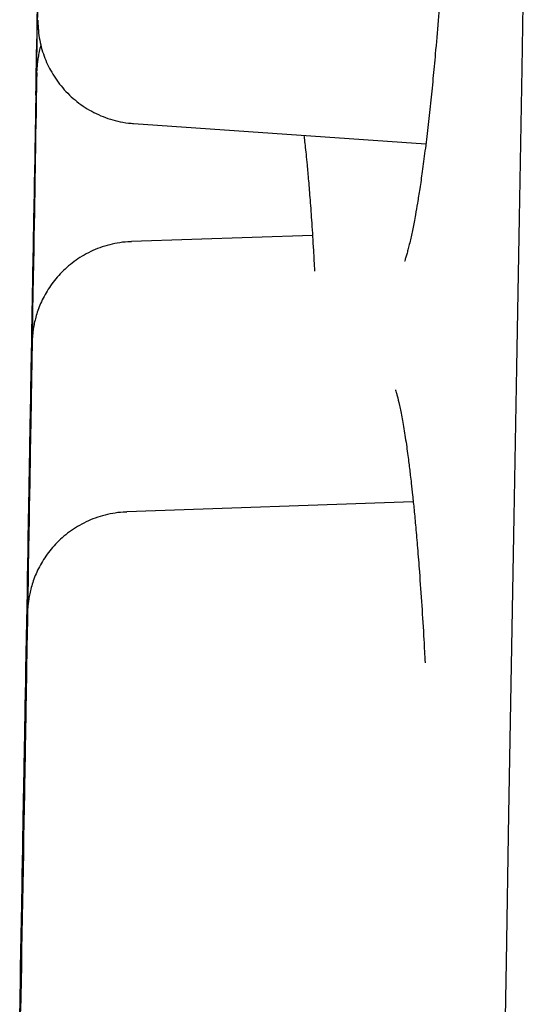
# Model space of a CAD drawing. Header units: millimetres. Extents: x 8 to 677, y 12 to 772.
# Tile 45 of 77: x 135.32 to 136.79, y 751.84 to 754.72. Entities that reach past the tile are written whole.
import ezdxf

# ---------------------------------------------------------------- set-up
doc = ezdxf.new("R2010")
doc.units = ezdxf.units.MM

msp = doc.modelspace()

# ---------------------------------------------------------------- linework, layer by layer
at = {"color": 7, "linetype": 'Continuous', "lineweight": 30}
for p, q in [((135.6516, 754.414), (136.5041, 754.3544)), ((136.1733, 754.0877), (135.6453, 754.0693)), ((136.4673, 753.31), (135.6318, 753.2809))]:
    msp.add_line(p, q, dxfattribs=at)
at = {"color": 7, "linetype": 'Continuous', "lineweight": 30, "flags": 128}
for points in [[(136.7912, 755.0109), (136.7836, 754.5746), (136.776, 754.1384), (136.7684, 753.7024), (136.7608, 753.2671), (136.7532, 752.8327), (136.7456, 752.3994), (136.7381, 751.9677), (136.7306, 751.5377), (136.7231, 751.1098), (136.7157, 750.6843), (136.7083, 750.2614), (136.7009, 749.8415), (136.6937, 749.4249), (136.6864, 749.0118), (136.6793, 748.6025)], [(135.3668, 754.4959), (135.3668, 754.4982), (135.3669, 754.5043), (135.3671, 754.514), (135.3673, 754.5273), (135.3676, 754.5441), (135.368, 754.5644), (135.3684, 754.5881), (135.3689, 754.615), (135.3694, 754.6452), (135.37, 754.6784), (135.3706, 754.7144), (135.3713, 754.7532)], [(135.371, 754.7415), (135.3704, 754.7035), (135.3697, 754.6683), (135.3692, 754.636), (135.3687, 754.6068), (135.3682, 754.5808), (135.3678, 754.5581), (135.3675, 754.5388), (135.3672, 754.523), (135.367, 754.5107), (135.3669, 754.5021), (135.3668, 754.4972), (135.3668, 754.4958)], [(135.3393, 752.8455), (135.3393, 752.8479), (135.3394, 752.8539), (135.3396, 752.8636), (135.3399, 752.8769), (135.3402, 752.8937), (135.3405, 752.914), (135.3409, 752.9377), (135.3414, 752.9647), (135.3419, 752.9948), (135.3425, 753.028), (135.3432, 753.0641), (135.3438, 753.1029), (135.3446, 753.1443), (135.3453, 753.1881), (135.3461, 753.2341), (135.347, 753.2821), (135.3478, 753.3319), (135.3487, 753.3833), (135.3497, 753.4361), (135.3506, 753.49), (135.3516, 753.5449), (135.3525, 753.6004), (135.3535, 753.6564), (135.3545, 753.7126), (135.3555, 753.7687), (135.3565, 753.8246), (135.3574, 753.88), (135.3584, 753.9346), (135.3593, 753.9882), (135.3602, 754.0406), (135.3611, 754.0916), (135.362, 754.1409), (135.3628, 754.1883), (135.3636, 754.2337), (135.3643, 754.2768), (135.365, 754.3174), (135.3657, 754.3555), (135.3663, 754.3907), (135.3669, 754.423), (135.3674, 754.4522), (135.3678, 754.4782), (135.3682, 754.5009), (135.3685, 754.5202), (135.3688, 754.536), (135.369, 754.5482), (135.3692, 754.5569), (135.3693, 754.5618), (135.3693, 754.5631)], [(135.3693, 754.5631), (135.3693, 754.5631), (135.3692, 754.5607), (135.3691, 754.5547), (135.3689, 754.545), (135.3687, 754.5317), (135.3684, 754.5149), (135.368, 754.4946), (135.3676, 754.4709), (135.3672, 754.4439), (135.3666, 754.4138), (135.366, 754.3806), (135.3654, 754.3445), (135.3647, 754.3057), (135.364, 754.2644), (135.3632, 754.2206), (135.3624, 754.1746), (135.3616, 754.1266), (135.3607, 754.0767), (135.3598, 754.0253), (135.3589, 753.9725), (135.358, 753.9186), (135.357, 753.8638), (135.356, 753.8082), (135.355, 753.7522), (135.3541, 753.696), (135.3531, 753.6399), (135.3521, 753.584), (135.3511, 753.5287), (135.3502, 753.4741), (135.3493, 753.4204), (135.3483, 753.368), (135.3475, 753.3171), (135.3466, 753.2678), (135.3458, 753.2203), (135.345, 753.1749), (135.3442, 753.1318), (135.3435, 753.0912), (135.3429, 753.0532), (135.3423, 753.0179), (135.3417, 752.9856), (135.3412, 752.9564), (135.3407, 752.9304), (135.3403, 752.9077), (135.34, 752.8884), (135.3397, 752.8726), (135.3395, 752.8604), (135.3394, 752.8518), (135.3393, 752.8468), (135.3393, 752.8455)], [(135.3372, 752.7667), (135.3373, 752.7691), (135.3374, 752.7751), (135.3376, 752.7848), (135.3378, 752.7981), (135.3381, 752.8149), (135.3384, 752.8352), (135.3389, 752.8589), (135.3393, 752.8859), (135.3399, 752.916), (135.3405, 752.9492), (135.3411, 752.9853), (135.3418, 753.0241), (135.3425, 753.0655), (135.3433, 753.1092), (135.3441, 753.1552), (135.3449, 753.2032), (135.3458, 753.2531), (135.3467, 753.3045), (135.3476, 753.3573), (135.3485, 753.4112), (135.3495, 753.4661), (135.3505, 753.5216), (135.3515, 753.5776), (135.3524, 753.6338), (135.3534, 753.6899), (135.3544, 753.7458), (135.3554, 753.8011), (135.3563, 753.8558), (135.3572, 753.9094), (135.3582, 753.9618), (135.359, 754.0127), (135.3599, 754.0621), (135.3607, 754.1095), (135.3615, 754.1549), (135.3623, 754.198), (135.363, 754.2386), (135.3636, 754.2766), (135.3642, 754.3119), (135.3648, 754.3442), (135.3653, 754.3734), (135.3658, 754.3994), (135.3661, 754.4221), (135.3665, 754.4414), (135.3668, 754.4572), (135.367, 754.4694), (135.3671, 754.478), (135.3672, 754.483), (135.3672, 754.4843)], [(135.3672, 754.4843), (135.3672, 754.4843), (135.3672, 754.4819), (135.3671, 754.4759), (135.3669, 754.4662), (135.3666, 754.4529), (135.3663, 754.4361), (135.366, 754.4158), (135.3656, 754.3921), (135.3651, 754.3651), (135.3646, 754.335), (135.364, 754.3018), (135.3633, 754.2657), (135.3627, 754.2269), (135.3619, 754.1855), (135.3612, 754.1417), (135.3604, 754.0957), (135.3595, 754.0477), (135.3587, 753.9979), (135.3578, 753.9465), (135.3568, 753.8937), (135.3559, 753.8398), (135.3549, 753.7849), (135.354, 753.7294), (135.353, 753.6734), (135.352, 753.6172), (135.351, 753.5611), (135.35, 753.5052), (135.3491, 753.4498), (135.3481, 753.3952), (135.3472, 753.3416), (135.3463, 753.2892), (135.3454, 753.2382), (135.3445, 753.1889), (135.3437, 753.1415), (135.3429, 753.0961), (135.3422, 753.053), (135.3415, 753.0124), (135.3408, 752.9744), (135.3402, 752.9391), (135.3396, 752.9068), (135.3391, 752.8776), (135.3387, 752.8516), (135.3383, 752.8289), (135.338, 752.8096), (135.3377, 752.7938), (135.3375, 752.7816), (135.3373, 752.773), (135.3372, 752.768), (135.3372, 752.7667)], [(135.3541, 753.6984), (135.355, 753.7459), (135.3558, 753.7932), (135.3566, 753.8399), (135.3574, 753.8858), (135.3582, 753.9306), (135.3589, 753.9741), (135.3597, 754.0159), (135.3604, 754.0559), (135.361, 754.0937), (135.3617, 754.1292), (135.3622, 754.1622), (135.3628, 754.1923), (135.3632, 754.2196), (135.3637, 754.2438), (135.364, 754.2647), (135.3644, 754.2822), (135.3646, 754.2963), (135.3648, 754.3068), (135.3649, 754.3137), (135.365, 754.3169), (135.365, 754.3164), (135.3649, 754.3123), (135.3648, 754.3045), (135.3646, 754.2931), (135.3643, 754.2781), (135.364, 754.2597), (135.3636, 754.238), (135.3632, 754.213), (135.3627, 754.185), (135.3622, 754.1541), (135.3616, 754.1205), (135.361, 754.0844), (135.3603, 754.046), (135.3596, 754.0055), (135.3588, 753.9633), (135.3581, 753.9195), (135.3573, 753.8743), (135.3565, 753.8282), (135.3557, 753.7813), (135.3549, 753.734), (135.354, 753.6864), (135.3532, 753.639), (135.3524, 753.592), (135.3516, 753.5457), (135.3508, 753.5003), (135.35, 753.4561), (135.3492, 753.4134), (135.3485, 753.3725), (135.3478, 753.3336), (135.3472, 753.2969), (135.3466, 753.2626), (135.3461, 753.231), (135.3455, 753.2023), (135.3451, 753.1765), (135.3447, 753.154), (135.3444, 753.1347), (135.3441, 753.1189), (135.3439, 753.1066), (135.3437, 753.0979), (135.3436, 753.0929), (135.3436, 753.0915), (135.3436, 753.0938), (135.3437, 753.0998), (135.3439, 753.1094), (135.3441, 753.1226), (135.3444, 753.1393), (135.3447, 753.1594), (135.3451, 753.1827), (135.3456, 753.2092), (135.3461, 753.2387), (135.3467, 753.271), (135.3473, 753.3059), (135.3479, 753.3432), (135.3486, 753.3826), (135.3493, 753.424), (135.3501, 753.4671), (135.3509, 753.5116), (135.3517, 753.5572), (135.3525, 753.6038), (135.3533, 753.6509), (135.3541, 753.6984)], [(135.3521, 753.6196), (135.3529, 753.6671), (135.3537, 753.7144), (135.3545, 753.7611), (135.3553, 753.807), (135.3561, 753.8518), (135.3569, 753.8953), (135.3576, 753.9371), (135.3583, 753.977), (135.359, 754.0149), (135.3596, 754.0504), (135.3602, 754.0833), (135.3607, 754.1135), (135.3612, 754.1408), (135.3616, 754.1649), (135.362, 754.1859), (135.3623, 754.2034), (135.3625, 754.2175), (135.3627, 754.228), (135.3628, 754.2349), (135.3629, 754.2381), (135.3629, 754.2376), (135.3628, 754.2335), (135.3627, 754.2257), (135.3625, 754.2143), (135.3623, 754.1993), (135.3619, 754.1809), (135.3616, 754.1592), (135.3611, 754.1342), (135.3606, 754.1062), (135.3601, 754.0753), (135.3595, 754.0417), (135.3589, 754.0056), (135.3582, 753.9672), (135.3575, 753.9267), (135.3568, 753.8845), (135.356, 753.8406), (135.3552, 753.7955), (135.3544, 753.7494), (135.3536, 753.7025), (135.3528, 753.6551), (135.352, 753.6076), (135.3511, 753.5602), (135.3503, 753.5132), (135.3495, 753.4668), (135.3487, 753.4214), (135.3479, 753.3773), (135.3472, 753.3346), (135.3465, 753.2937), (135.3458, 753.2547), (135.3451, 753.218), (135.3445, 753.1838), (135.344, 753.1522), (135.3435, 753.1235), (135.343, 753.0977), (135.3426, 753.0752), (135.3423, 753.0559), (135.342, 753.0401), (135.3418, 753.0278), (135.3416, 753.0191), (135.3415, 753.0141), (135.3415, 753.0127), (135.3416, 753.015), (135.3417, 753.021), (135.3418, 753.0306), (135.342, 753.0438), (135.3423, 753.0605), (135.3427, 753.0805), (135.3431, 753.1039), (135.3435, 753.1304), (135.3441, 753.1599), (135.3446, 753.1922), (135.3452, 753.2271), (135.3459, 753.2643), (135.3466, 753.3038), (135.3473, 753.3452), (135.348, 753.3883), (135.3488, 753.4328), (135.3496, 753.4784), (135.3504, 753.525), (135.3512, 753.5721), (135.3521, 753.6196)], [(135.3258, 752.0571), (135.3259, 752.0594), (135.326, 752.0655), (135.3262, 752.0752), (135.3264, 752.0885), (135.3267, 752.1053), (135.3271, 752.1256), (135.3275, 752.1493), (135.3279, 752.1763), (135.3285, 752.2064), (135.3291, 752.2396), (135.3297, 752.2756), (135.3304, 752.3144), (135.3311, 752.3558), (135.3319, 752.3996), (135.3327, 752.4456), (135.3335, 752.4936), (135.3344, 752.5434), (135.3353, 752.5949), (135.3362, 752.6476), (135.3372, 752.7016), (135.3381, 752.7564), (135.3391, 752.812), (135.3401, 752.868), (135.341, 752.9241), (135.342, 752.9803), (135.343, 753.0362), (135.344, 753.0915), (135.3449, 753.1461), (135.3458, 753.1998), (135.3468, 753.2522), (135.3476, 753.3031), (135.3485, 753.3524), (135.3493, 753.3999), (135.3501, 753.4452), (135.3509, 753.4883), (135.3516, 753.529), (135.3522, 753.567), (135.3528, 753.6022), (135.3534, 753.6345), (135.3539, 753.6638), (135.3544, 753.6898), (135.3548, 753.7125), (135.3551, 753.7318), (135.3554, 753.7476), (135.3556, 753.7598), (135.3557, 753.7684), (135.3558, 753.7734), (135.3558, 753.7747)], [(135.3558, 753.7747), (135.3558, 753.7747), (135.3558, 753.7723), (135.3557, 753.7663), (135.3555, 753.7566), (135.3552, 753.7433), (135.3549, 753.7264), (135.3546, 753.7061), (135.3542, 753.6825), (135.3537, 753.6555), (135.3532, 753.6253), (135.3526, 753.5922), (135.3519, 753.5561), (135.3513, 753.5173), (135.3505, 753.4759), (135.3498, 753.4321), (135.349, 753.3861), (135.3481, 753.3381), (135.3473, 753.2883), (135.3464, 753.2369), (135.3454, 753.1841), (135.3445, 753.1302), (135.3435, 753.0753), (135.3426, 753.0198), (135.3416, 752.9638), (135.3406, 752.9076), (135.3396, 752.8515), (135.3386, 752.7956), (135.3377, 752.7402), (135.3367, 752.6856), (135.3358, 752.632), (135.3349, 752.5796), (135.334, 752.5286), (135.3331, 752.4793), (135.3323, 752.4319), (135.3315, 752.3865), (135.3308, 752.3434), (135.3301, 752.3028), (135.3294, 752.2647), (135.3288, 752.2295), (135.3282, 752.1972), (135.3277, 752.168), (135.3273, 752.142), (135.3269, 752.1193), (135.3266, 752.1), (135.3263, 752.0842), (135.3261, 752.072), (135.3259, 752.0633), (135.3258, 752.0584), (135.3258, 752.057)], [(135.3219, 751.9088), (135.322, 751.9112), (135.3221, 751.9172), (135.3223, 751.9269), (135.3225, 751.9402), (135.3228, 751.957), (135.3232, 751.9773), (135.3236, 752.001), (135.3241, 752.028), (135.3246, 752.0581), (135.3252, 752.0913), (135.3258, 752.1274), (135.3265, 752.1662), (135.3272, 752.2076), (135.328, 752.2514), (135.3288, 752.2974), (135.3296, 752.3454), (135.3305, 752.3952), (135.3314, 752.4466), (135.3323, 752.4994), (135.3333, 752.5533), (135.3342, 752.6082), (135.3352, 752.6637), (135.3362, 752.7197), (135.3372, 752.7759), (135.3381, 752.832), (135.3391, 752.8879), (135.3401, 752.9433), (135.341, 752.9979), (135.342, 753.0515), (135.3429, 753.1039), (135.3438, 753.1549), (135.3446, 753.2042), (135.3454, 753.2516), (135.3462, 753.297), (135.347, 753.3401), (135.3477, 753.3807), (135.3484, 753.4187), (135.349, 753.454), (135.3495, 753.4863), (135.35, 753.5155), (135.3505, 753.5415), (135.3509, 753.5642), (135.3512, 753.5835), (135.3515, 753.5993), (135.3517, 753.6115), (135.3518, 753.6201), (135.3519, 753.6251), (135.3519, 753.6264)], [(135.3519, 753.6264), (135.3519, 753.6264), (135.3519, 753.624), (135.3518, 753.618), (135.3516, 753.6083), (135.3514, 753.595), (135.3511, 753.5782), (135.3507, 753.5579), (135.3503, 753.5342), (135.3498, 753.5072), (135.3493, 753.4771), (135.3487, 753.4439), (135.3481, 753.4078), (135.3474, 753.369), (135.3467, 753.3276), (135.3459, 753.2839), (135.3451, 753.2379), (135.3442, 753.1899), (135.3434, 753.14), (135.3425, 753.0886), (135.3416, 753.0358), (135.3406, 752.9819), (135.3397, 752.927), (135.3387, 752.8715), (135.3377, 752.8155), (135.3367, 752.7593), (135.3357, 752.7032), (135.3348, 752.6473), (135.3338, 752.592), (135.3328, 752.5373), (135.3319, 752.4837), (135.331, 752.4313), (135.3301, 752.3804), (135.3293, 752.331), (135.3284, 752.2836), (135.3276, 752.2382), (135.3269, 752.1951), (135.3262, 752.1545), (135.3255, 752.1165), (135.3249, 752.0812), (135.3244, 752.0489), (135.3238, 752.0197), (135.3234, 751.9937), (135.323, 751.971), (135.3227, 751.9517), (135.3224, 751.9359), (135.3222, 751.9237), (135.322, 751.9151), (135.322, 751.9101), (135.3219, 751.9088)], [(135.3407, 752.91), (135.3415, 752.9575), (135.3423, 753.0047), (135.3431, 753.0515), (135.3439, 753.0974), (135.3447, 753.1422), (135.3455, 753.1856), (135.3462, 753.2275), (135.3469, 753.2674), (135.3476, 753.3053), (135.3482, 753.3408), (135.3488, 753.3737), (135.3493, 753.4039), (135.3498, 753.4312), (135.3502, 753.4553), (135.3506, 753.4762), (135.3509, 753.4938), (135.3511, 753.5078), (135.3513, 753.5184), (135.3515, 753.5252), (135.3515, 753.5285), (135.3515, 753.528), (135.3514, 753.5239), (135.3513, 753.516), (135.3511, 753.5046), (135.3509, 753.4897), (135.3505, 753.4713), (135.3502, 753.4495), (135.3497, 753.4246), (135.3492, 753.3966), (135.3487, 753.3657), (135.3481, 753.3321), (135.3475, 753.2959), (135.3468, 753.2575), (135.3461, 753.2171), (135.3454, 753.1748), (135.3446, 753.131), (135.3438, 753.0859), (135.343, 753.0398), (135.3422, 752.9929), (135.3414, 752.9455), (135.3406, 752.898), (135.3397, 752.8506), (135.3389, 752.8036), (135.3381, 752.7572), (135.3373, 752.7118), (135.3365, 752.6676), (135.3358, 752.625), (135.3351, 752.584), (135.3344, 752.5451), (135.3337, 752.5084), (135.3331, 752.4742), (135.3326, 752.4426), (135.3321, 752.4138), (135.3316, 752.3881), (135.3312, 752.3655), (135.3309, 752.3463), (135.3306, 752.3305), (135.3304, 752.3182), (135.3302, 752.3095), (135.3302, 752.3044), (135.3301, 752.3031), (135.3302, 752.3054), (135.3303, 752.3113), (135.3304, 752.3209), (135.3306, 752.3341), (135.3309, 752.3508), (135.3313, 752.3709), (135.3317, 752.3943), (135.3321, 752.4208), (135.3327, 752.4503), (135.3332, 752.4826), (135.3338, 752.5174), (135.3345, 752.5547), (135.3352, 752.5942), (135.3359, 752.6356), (135.3366, 752.6786), (135.3374, 752.7231), (135.3382, 752.7688), (135.339, 752.8153), (135.3398, 752.8625), (135.3407, 752.91)], [(135.3476, 753.3804), (135.3476, 753.379), (135.3475, 753.374), (135.3474, 753.3653), (135.3472, 753.353), (135.3469, 753.3371), (135.3466, 753.3179), (135.3462, 753.2953), (135.3457, 753.2696), (135.3452, 753.2408), (135.3447, 753.2092), (135.3441, 753.175), (135.3435, 753.1383), (135.3428, 753.0994), (135.3421, 753.0584), (135.3413, 753.0158), (135.3405, 752.9716), (135.3398, 752.9262), (135.3389, 752.8798), (135.3381, 752.8328), (135.3373, 752.7854), (135.3365, 752.7379), (135.3356, 752.6905), (135.3348, 752.6436), (135.334, 752.5975), (135.3332, 752.5524), (135.3325, 752.5086), (135.3317, 752.4663), (135.331, 752.4259), (135.3303, 752.3875), (135.3297, 752.3514), (135.3291, 752.3178), (135.3286, 752.2869), (135.3281, 752.2588), (135.3276, 752.2339), (135.3273, 752.2122), (135.3269, 752.1938), (135.3267, 752.1788), (135.3265, 752.1674), (135.3263, 752.1596), (135.3263, 752.1555), (135.3262, 752.155), (135.3263, 752.1582), (135.3264, 752.1651), (135.3266, 752.1757), (135.3268, 752.1897), (135.3271, 752.2073), (135.3275, 752.2282), (135.3279, 752.2524), (135.3284, 752.2796), (135.3289, 752.3098), (135.3295, 752.3428), (135.3301, 752.3783), (135.3308, 752.4161), (135.3315, 752.4561), (135.3322, 752.4979), (135.3329, 752.5414), (135.3337, 752.5862), (135.3345, 752.6321), (135.3353, 752.6788), (135.3362, 752.7261), (135.337, 752.7736), (135.3378, 752.8211), (135.3386, 752.8682), (135.3395, 752.9148), (135.3403, 752.9604), (135.341, 753.0049), (135.3418, 753.048), (135.3425, 753.0894), (135.3432, 753.1288), (135.3439, 753.1661), (135.3445, 753.201), (135.345, 753.2333), (135.3456, 753.2627), (135.346, 753.2892), (135.3464, 753.3126), (135.3468, 753.3327), (135.3471, 753.3494), (135.3473, 753.3625), (135.3475, 753.3722), (135.3476, 753.3781), (135.3476, 753.3804)], [(135.3218, 751.8064), (135.3227, 751.8592), (135.3237, 751.9131), (135.3246, 751.968), (135.3256, 752.0235), (135.3266, 752.0795), (135.3276, 752.1357), (135.3286, 752.1918), (135.3295, 752.2477), (135.3305, 752.3031), (135.3315, 752.3577), (135.3324, 752.4113), (135.3333, 752.4637), (135.3342, 752.5147), (135.335, 752.564), (135.3359, 752.6114), (135.3367, 752.6568), (135.3374, 752.6999), (135.3381, 752.7405), (135.3388, 752.7786), (135.3394, 752.8138), (135.3399, 752.8461), (135.3405, 752.8753), (135.3409, 752.9013), (135.3413, 752.924), (135.3416, 752.9433), (135.3419, 752.9591), (135.3421, 752.9713), (135.3423, 752.98), (135.3423, 752.9849), (135.3424, 752.9863)], [(135.3424, 752.9862), (135.3424, 752.9862), (135.3423, 752.9839), (135.3422, 752.9778), (135.342, 752.9681), (135.3418, 752.9548), (135.3415, 752.938), (135.3411, 752.9177), (135.3407, 752.894), (135.3402, 752.867), (135.3397, 752.8369), (135.3391, 752.8037), (135.3385, 752.7677), (135.3378, 752.7288), (135.3371, 752.6875), (135.3363, 752.6437), (135.3355, 752.5977), (135.3347, 752.5497), (135.3338, 752.4999), (135.3329, 752.4484), (135.332, 752.3957), (135.331, 752.3417), (135.3301, 752.2869), (135.3291, 752.2313), (135.3281, 752.1753), (135.3271, 752.1192), (135.3262, 752.063), (135.3252, 752.0071), (135.3242, 751.9518), (135.3233, 751.8972), (135.3223, 751.8435)], [(135.3373, 752.7827), (135.337, 752.778), (135.3368, 752.7743), (135.3367, 752.7726), (135.3367, 752.7724), (135.3367, 752.7724)], [(135.3367, 752.7686), (135.3367, 752.7685), (135.3366, 752.7662), (135.3365, 752.7601), (135.3363, 752.7504), (135.3361, 752.7371), (135.3358, 752.7203), (135.3354, 752.7), (135.335, 752.6763), (135.3345, 752.6493), (135.334, 752.6192), (135.3334, 752.586), (135.3328, 752.55), (135.3321, 752.5111), (135.3314, 752.4698), (135.3306, 752.426), (135.3298, 752.38), (135.329, 752.332), (135.3281, 752.2822), (135.3272, 752.2307), (135.3263, 752.178), (135.3253, 752.124), (135.3244, 752.0692), (135.3234, 752.0136), (135.3224, 751.9576), (135.3214, 751.9015), (135.3205, 751.8453), (135.3195, 751.7894)], [(135.3219, 751.918), (135.3229, 751.9741), (135.3238, 752.03), (135.3248, 752.0854), (135.3257, 752.14), (135.3267, 752.1936), (135.3276, 752.246), (135.3285, 752.297), (135.3293, 752.3463), (135.3302, 752.3937), (135.331, 752.4391), (135.3317, 752.4822), (135.3324, 752.5228), (135.3331, 752.5609), (135.3337, 752.5961), (135.3342, 752.6284), (135.3348, 752.6576), (135.3352, 752.6836), (135.3356, 752.7063), (135.3359, 752.7256), (135.3362, 752.7414), (135.3364, 752.7536), (135.3366, 752.7623), (135.3366, 752.7672), (135.3367, 752.7686)], [(135.3219, 751.8159), (135.3226, 751.8577), (135.3234, 751.9012), (135.3241, 751.946), (135.3249, 751.9919), (135.3258, 752.0386), (135.3266, 752.0859), (135.3274, 752.1334), (135.3282, 752.1809), (135.3291, 752.228), (135.3299, 752.2746), (135.3307, 752.3202), (135.3315, 752.3647), (135.3322, 752.4078), (135.3329, 752.4492), (135.3336, 752.4886), (135.3343, 752.5259), (135.3349, 752.5608), (135.3355, 752.5931), (135.336, 752.6226), (135.3364, 752.6491), (135.3369, 752.6724), (135.3372, 752.6925), (135.3375, 752.7092), (135.3377, 752.7224), (135.3379, 752.732), (135.338, 752.7379), (135.3381, 752.7402)], [(135.3381, 752.7402), (135.338, 752.7389), (135.338, 752.7338), (135.3378, 752.7251), (135.3376, 752.7128), (135.3373, 752.697), (135.337, 752.6777), (135.3366, 752.6551), (135.3362, 752.6294), (135.3357, 752.6007), (135.3351, 752.5691), (135.3345, 752.5348), (135.3339, 752.4981), (135.3332, 752.4592), (135.3325, 752.4182), (135.3317, 752.3756), (135.331, 752.3314), (135.3302, 752.286), (135.3294, 752.2397), (135.3286, 752.1926), (135.3277, 752.1452), (135.3269, 752.0977), (135.3261, 752.0503), (135.3252, 752.0035), (135.3244, 751.9573), (135.3237, 751.9122), (135.3229, 751.8684), (135.3221, 751.8261)], [(135.3215, 751.9038), (135.3223, 751.9513), (135.3232, 751.9986), (135.324, 752.0453), (135.3248, 752.0912), (135.3256, 752.136), (135.3263, 752.1795), (135.3271, 752.2213), (135.3278, 752.2613), (135.3284, 752.2991), (135.329, 752.3346), (135.3296, 752.3676), (135.3301, 752.3978), (135.3306, 752.425), (135.3311, 752.4492), (135.3314, 752.4701), (135.3317, 752.4876), (135.332, 752.5017), (135.3322, 752.5122), (135.3323, 752.5191), (135.3324, 752.5223), (135.3323, 752.5219), (135.3323, 752.5177), (135.3321, 752.5099), (135.332, 752.4985), (135.3317, 752.4835), (135.3314, 752.4651), (135.331, 752.4434), (135.3306, 752.4184), (135.3301, 752.3904), (135.3295, 752.3595), (135.329, 752.3259), (135.3283, 752.2898), (135.3277, 752.2514), (135.327, 752.211), (135.3262, 752.1687), (135.3255, 752.1249), (135.3247, 752.0797), (135.3239, 752.0336), (135.3231, 751.9867), (135.3222, 751.9394), (135.3214, 751.8919), (135.3206, 751.8444)], [(135.3199, 751.8058), (135.3209, 751.8618), (135.3219, 751.918)], [(135.3199, 751.8092), (135.3207, 751.8564), (135.3215, 751.9038)]]:
    msp.add_lwpolyline(points, dxfattribs=at)
at = {"color": 7, "linetype": 'Continuous', "lineweight": 30}
for points, knots in [([(136.5721, 755.2309), (136.5704, 755.1963), (136.567, 755.1231), (136.5608, 755.0136), (136.5541, 754.9073), (136.5471, 754.8072), (136.5398, 754.7114), (136.5323, 754.6233), (136.5249, 754.5433), (136.5176, 754.4714), (136.5098, 754.4009), (136.5018, 754.3346), (136.4939, 754.2753), (136.4866, 754.2248), (136.4799, 754.1831), (136.4743, 754.1509), (136.4697, 754.1262), (136.4658, 754.1061), (136.4619, 754.0876), (136.4578, 754.0693), (136.4537, 754.0525), (136.4499, 754.0382), (136.4463, 754.026), (136.4434, 754.0166), (136.4415, 754.0115), (136.4419, 754.0118), (136.442, 754.0119)], [0, 0, 0, 0, 0.055575, 0.117699, 0.179906, 0.233987, 0.29134, 0.35197, 0.3996, 0.449076, 0.500398, 0.553346, 0.603319, 0.648483, 0.688849, 0.724423, 0.749436, 0.772172, 0.79667, 0.823501, 0.853432, 0.882358, 0.914951, 0.951072, 0.985683, 1, 1, 1, 1]), ([(135.3726, 754.7149), (135.3726, 754.7148), (135.3726, 754.7143), (135.3726, 754.712), (135.3726, 754.7067), (135.3731, 754.6925), (135.3751, 754.6709), (135.3804, 754.6432), (135.388, 754.617), (135.3977, 754.5922), (135.4094, 754.5685), (135.4234, 754.5454), (135.4401, 754.5229), (135.4592, 754.5017), (135.4806, 754.4821), (135.5041, 754.4645), (135.5292, 754.4492), (135.5559, 754.4363), (135.5838, 754.4261), (135.6136, 754.4187), (135.6364, 754.4147), (135.6494, 754.4143), (135.6516, 754.4143)], [0, 0, 0, 0, 0.001536, 0.007054, 0.019169, 0.037353, 0.101273, 0.162362, 0.223501, 0.281752, 0.338308, 0.398394, 0.460356, 0.523554, 0.587573, 0.652152, 0.717123, 0.782372, 0.84782, 0.913411, 0.985502, 1, 1, 1, 1]), ([(135.3813, 754.6417), (135.3808, 754.6403), (135.3785, 754.6329), (135.3756, 754.6199), (135.3726, 754.6036), (135.3708, 754.5897), (135.3699, 754.5792), (135.3696, 754.5723), (135.3694, 754.5685), (135.3694, 754.5669), (135.3694, 754.5665), (135.3693, 754.5663)], [0, 0, 0, 0, 0.056987, 0.296255, 0.509538, 0.690791, 0.830596, 0.912758, 0.957643, 0.984854, 1, 1, 1, 1]), ([(135.3682, 754.5035), (135.3681, 754.502), (135.3677, 754.4983), (135.3675, 754.4935), (135.3673, 754.4897), (135.3673, 754.4881), (135.3673, 754.4877), (135.3673, 754.4875)], [0, 0, 0, 0, 0.257112, 0.617417, 0.81425, 0.933582, 1, 1, 1, 1]), ([(135.3667, 754.4922), (135.3667, 754.4921), (135.3667, 754.4917), (135.3667, 754.4893), (135.3668, 754.484), (135.3668, 754.4794), (135.3671, 754.4766), (135.3671, 754.4766)], [0, 0, 0, 0, 0.04089, 0.187843, 0.510472, 0.994703, 1, 1, 1, 1]), ([(136.1484, 754.3793), (136.1487, 754.3766), (136.1498, 754.3677), (136.1519, 754.3492), (136.1547, 754.3236), (136.158, 754.2898), (136.162, 754.2458), (136.1665, 754.1895), (136.1713, 754.122), (136.1757, 754.0528), (136.1783, 754.0036), (136.1794, 753.983)], [0, 0, 0, 0, 0.031664, 0.105441, 0.187878, 0.27961, 0.407334, 0.549556, 0.706243, 0.877356, 1, 1, 1, 1]), ([(135.6453, 754.0689), (135.6418, 754.0689), (135.628, 754.0688), (135.6043, 754.0654), (135.5747, 754.0589), (135.5466, 754.0494), (135.5201, 754.0376), (135.4953, 754.0235), (135.4725, 754.0075), (135.4518, 753.99), (135.4332, 753.9711), (135.4167, 753.9513), (135.4025, 753.9308), (135.3904, 753.9101), (135.3804, 753.8893), (135.3725, 753.8691), (135.3664, 753.8496), (135.3621, 753.8315), (135.3591, 753.8152), (135.3574, 753.8013), (135.3565, 753.7908), (135.3561, 753.7838), (135.356, 753.7801), (135.3559, 753.7785), (135.3559, 753.7781), (135.3559, 753.7779)], [0, 0, 0, 0, 0.023007, 0.091029, 0.15763, 0.222871, 0.286781, 0.349359, 0.410578, 0.470385, 0.528698, 0.585399, 0.64033, 0.693285, 0.74399, 0.792087, 0.837107, 0.878438, 0.915279, 0.946588, 0.970738, 0.98493, 0.992683, 0.997384, 1, 1, 1, 1]), ([(135.3524, 753.6378), (135.3523, 753.6367), (135.3522, 753.6345), (135.3521, 753.6318), (135.352, 753.6302), (135.352, 753.6298), (135.352, 753.6296)], [0, 0, 0, 0, 0.313124, 0.66651, 0.880756, 1, 1, 1, 1]), ([(136.4155, 753.6369), (136.4155, 753.6368), (136.4155, 753.6365), (136.4177, 753.6297), (136.4212, 753.6174), (136.4271, 753.5939), (136.435, 753.5545), (136.4418, 753.5143), (136.4471, 753.4787), (136.4507, 753.4531), (136.4537, 753.4298), (136.4564, 753.4087), (136.4589, 753.3876), (136.4619, 753.3618), (136.4655, 753.3283), (136.4699, 753.2856), (136.4747, 753.2344), (136.4799, 753.1742), (136.4859, 753.0987), (136.4922, 753.0095), (136.4977, 752.9208), (136.5007, 752.8636), (136.5018, 752.8411)], [0, 0, 0, 0, 0.028509, 0.070013, 0.110957, 0.191101, 0.269726, 0.34833, 0.387172, 0.421952, 0.45189, 0.476969, 0.499796, 0.526741, 0.564886, 0.609359, 0.660143, 0.717204, 0.780502, 0.865185, 0.947011, 1, 1, 1, 1]), ([(135.6318, 753.2805), (135.6283, 753.2805), (135.6146, 753.2804), (135.5908, 753.277), (135.5613, 753.2704), (135.5331, 753.261), (135.5066, 753.2491), (135.4819, 753.2351), (135.4591, 753.2191), (135.4383, 753.2016), (135.4197, 753.1827), (135.4033, 753.1629), (135.389, 753.1424), (135.3769, 753.1216), (135.367, 753.1009), (135.359, 753.0806), (135.353, 753.0612), (135.3486, 753.043), (135.3457, 753.0267), (135.3439, 753.0128), (135.343, 753.0024), (135.3426, 752.9954), (135.3425, 752.9916), (135.3424, 752.9901), (135.3424, 752.9896), (135.3424, 752.9895)], [0, 0, 0, 0, 0.0229996, 0.0910229, 0.1576245, 0.2228659, 0.2867758, 0.3493539, 0.4105737, 0.4703815, 0.5286944, 0.5853956, 0.6403279, 0.6932832, 0.7439883, 0.7920856, 0.8371063, 0.8784369, 0.9152789, 0.946588, 0.9707376, 0.98493, 0.9926833, 0.9973838, 1, 1, 1, 1]), ([(135.3392, 752.8419), (135.3392, 752.8418), (135.3392, 752.8413), (135.3392, 752.839), (135.3392, 752.8361), (135.3393, 752.8341), (135.3393, 752.8339)], [0, 0, 0, 0, 0.074447, 0.341998, 0.929395, 1, 1, 1, 1]), ([(135.3372, 752.763), (135.3372, 752.7629), (135.3372, 752.7625), (135.3372, 752.7601), (135.3372, 752.7548), (135.3374, 752.7467), (135.3381, 752.7404), (135.3385, 752.7369)], [0, 0, 0, 0, 0.025188, 0.11571, 0.314448, 0.612731, 1, 1, 1, 1]), ([(135.3258, 752.0534), (135.3258, 752.0533), (135.3258, 752.0529), (135.3258, 752.0505), (135.3258, 752.0477), (135.3259, 752.0457), (135.3259, 752.0454)], [0, 0, 0, 0, 0.074447, 0.341998, 0.929395, 1, 1, 1, 1]), ([(135.3219, 751.9051), (135.3219, 751.905), (135.3219, 751.9046), (135.3219, 751.9023), (135.322, 751.8969), (135.3221, 751.8893), (135.3228, 751.8835), (135.3231, 751.8804)], [0, 0, 0, 0, 0.02657, 0.122059, 0.331701, 0.646351, 1, 1, 1, 1])]:
    msp.add_open_spline(points, degree=3, knots=knots, dxfattribs=at)

doc.saveas('drawing.dxf')
